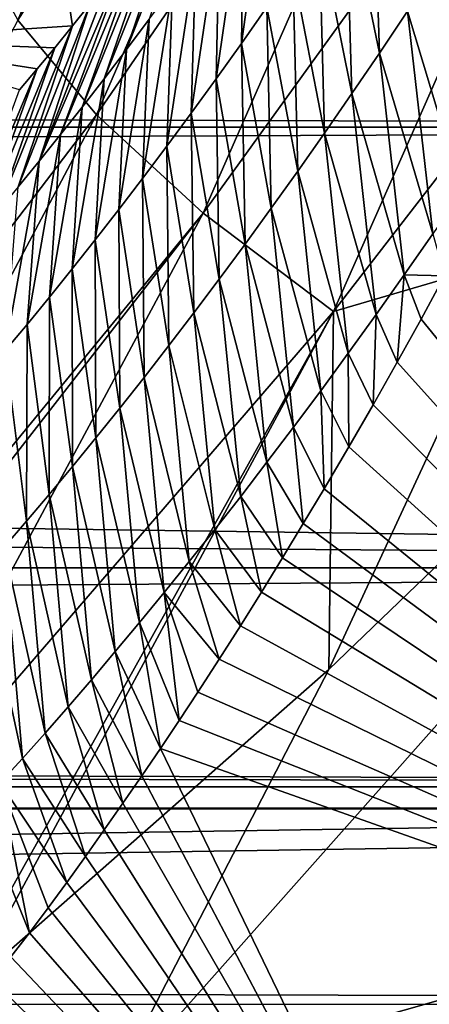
# Model space of a CAD drawing. Header units: metres. Extents: x -99 to 99, y -314 to 25.
# Tile 192 of 256: x 54.719 to 55.535, y -10.059 to -8.096. Entities that reach past the tile are written whole.
import ezdxf

# ---------------------------------------------------------------- set-up
doc = ezdxf.new("R2010")
doc.units = ezdxf.units.M
doc.layers.add('solid_K2442E1000C35', color=7, linetype='CONTINUOUS')

msp = doc.modelspace()

# ---------------------------------------------------------------- linework, layer by layer
at = {"layer": 'solid_K2442E1000C35'}
for points in [[(54.715466, -8.097047, 103.519958), (55.292816, -6.751802, 104.063324), (54.619602, -7.921934, 103.200394)], [(55.469196, -6.912148, 104.355133), (55.292816, -6.751802, 104.063324), (54.715466, -8.097047, 103.519958)], [(54.872246, -8.285969, 103.805794), (55.469196, -6.912148, 104.355133), (54.715466, -8.097047, 103.519958)], [(55.700413, -7.077904, 104.602196), (55.469196, -6.912148, 104.355133), (54.872246, -8.285969, 103.805794)], [(55.084377, -8.481992, 104.04776), (55.700413, -7.077904, 104.602196), (54.872246, -8.285969, 103.805794)], [(55.97826, -7.243179, 104.795738), (55.700413, -7.077904, 104.602196), (55.084377, -8.481992, 104.04776)], [(55.344345, -8.678149, 104.237274), (55.97826, -7.243179, 104.795738), (55.084377, -8.481992, 104.04776)], [(55.344345, -8.678149, 104.237274), (56.047333, -7.768705, 104.75927), (55.97826, -7.243179, 104.795738)], [(54.89637, -10.238478, 103.714195), (58.347538, -9.257094, 105.459549), (57.484703, -7.322851, 105.459549)], [(55.335217, -9.391547, 104.115356), (54.89637, -10.238478, 103.714195), (57.484703, -7.322851, 105.459549)], [(55.71637, -8.569059, 104.461075), (55.335217, -9.391547, 104.115356), (57.484703, -7.322851, 105.459549)], [(54.386593, -8.136746, 102.269264), (54.719242, -7.418701, 102.604385), (54.82428, -8.108656, 90.142509)], [(54.58807, -7.766834, 102.858452), (54.719242, -7.418701, 102.604385), (54.386593, -8.136746, 102.269264)], [(54.719242, -7.418701, 102.604385), (54.859653, -8.064484, 89.765991), (54.82428, -8.108656, 90.142509)], [(13.019029, -7.472728, 54.006088), (12.158173, -8.504201, 53.356316), (59.03064, -7.949512, 53.720268)], [(54.931782, -8.155553, 87.677979), (55.042522, -7.82486, 87.906784), (55.084202, -7.76775, 87.499596)], [(54.977161, -8.095119, 87.251755), (54.931782, -8.155553, 87.677979), (55.084202, -7.76775, 87.499596)], [(55.160755, -8.143714, 85.108551), (55.165508, -7.833104, 85.550957), (55.214256, -7.762315, 85.126862)], [(55.211784, -8.071093, 84.684296), (55.160755, -8.143714, 85.108551), (55.214256, -7.762315, 85.126862)], [(55.344345, -8.678149, 104.237274), (55.71637, -8.569059, 104.461075), (56.047333, -7.768705, 104.75927)], [(55.436199, -8.162618, 83.081581), (55.36895, -7.839464, 83.41436), (55.422661, -7.757455, 82.992073)], [(55.436199, -8.162618, 83.081581), (55.422661, -7.757455, 82.992073), (55.491943, -8.079216, 82.661331)], [(54.8871, -8.214039, 88.104568), (55.000668, -7.881206, 88.32251), (55.042522, -7.82486, 87.906784)], [(54.931782, -8.155553, 87.677979), (54.8871, -8.214039, 88.104568), (55.042522, -7.82486, 87.906784)], [(55.110424, -8.214136, 85.533249), (55.117416, -7.901736, 85.975502), (55.165508, -7.833104, 85.550957)], [(55.160755, -8.143714, 85.108551), (55.110424, -8.214136, 85.533249), (55.165508, -7.833104, 85.550957)], [(55.381149, -8.243545, 83.502319), (55.315891, -7.919031, 83.837173), (55.36895, -7.839464, 83.41436)], [(55.381149, -8.243545, 83.502319), (55.36895, -7.839464, 83.41436), (55.436199, -8.162618, 83.081581)], [(54.843132, -8.270608, 88.531525), (54.96558, -7.927795, 88.67469), (55.000668, -7.881206, 88.32251)], [(54.8871, -8.214039, 88.104568), (54.843132, -8.270608, 88.531525), (55.000668, -7.881206, 88.32251)], [(55.060791, -8.282401, 85.958374), (55.069988, -7.968254, 86.400505), (55.117416, -7.901736, 85.975502)], [(55.110424, -8.214136, 85.533249), (55.060791, -8.282401, 85.958374), (55.117416, -7.901736, 85.975502)], [(54.799873, -8.32529, 88.958824), (54.930355, -7.973945, 89.032433), (54.96558, -7.927795, 88.67469)], [(54.843132, -8.270608, 88.531525), (54.799873, -8.32529, 88.958824), (54.96558, -7.927795, 88.67469)], [(55.326805, -8.322062, 83.923515), (55.2635, -7.996219, 84.26049), (55.315891, -7.919031, 83.837173)], [(55.326805, -8.322062, 83.923515), (55.315891, -7.919031, 83.837173), (55.381149, -8.243545, 83.502319)], [(-59.350147, -8.310067, 28.512295), (-59.030598, -7.949463, 28.279699), (59.350151, -8.31007, 28.512297)], [(-59.030598, -7.949463, 28.279699), (59.030598, -7.949462, 28.279699), (59.350151, -8.31007, 28.512297)], [(12.158173, -8.504201, 53.356316), (59.350182, -8.310104, 53.487679), (59.03064, -7.949512, 53.720268)], [(55.011875, -8.348555, 86.383904), (55.023232, -8.032701, 86.825928), (55.069988, -7.968254, 86.400505)], [(55.060791, -8.282401, 85.958374), (55.011875, -8.348555, 86.383904), (55.069988, -7.968254, 86.400505)], [(54.757343, -8.378113, 89.386452), (54.895027, -8.019545, 89.396088), (54.930355, -7.973945, 89.032433)], [(54.799873, -8.32529, 88.958824), (54.757343, -8.378113, 89.386452), (54.930355, -7.973945, 89.032433)], [(55.27317, -8.398232, 84.345169), (55.211784, -8.071093, 84.684296), (55.2635, -7.996219, 84.26049)], [(55.27317, -8.398232, 84.345169), (55.2635, -7.996219, 84.26049), (55.326805, -8.322062, 83.923515)], [(55.491943, -8.079216, 82.661331), (55.548374, -7.993275, 82.241585), (55.600456, -8.438322, 82.589615)], [(54.757343, -8.378113, 89.386452), (54.859653, -8.064484, 89.765991), (54.895027, -8.019545, 89.396088)], [(54.963676, -8.412641, 86.809822), (54.977161, -8.095119, 87.251755), (55.023232, -8.032701, 86.825928)], [(55.011875, -8.348555, 86.383904), (54.963676, -8.412641, 86.809822), (55.023232, -8.032701, 86.825928)], [(54.715542, -8.42911, 89.814407), (54.82428, -8.108656, 90.142509), (54.859653, -8.064484, 89.765991)], [(54.757343, -8.378113, 89.386452), (54.715542, -8.42911, 89.814407), (54.859653, -8.064484, 89.765991)], [(55.220257, -8.472119, 84.767242), (55.160755, -8.143714, 85.108551), (55.211784, -8.071093, 84.684296)], [(55.220257, -8.472119, 84.767242), (55.211784, -8.071093, 84.684296), (55.27317, -8.398232, 84.345169)], [(55.436199, -8.162618, 83.081581), (55.491943, -8.079216, 82.661331), (55.54266, -8.522717, 83.011787)], [(55.491943, -8.079216, 82.661331), (55.600456, -8.438322, 82.589615), (55.54266, -8.522717, 83.011787)], [(54.872246, -8.285969, 103.805794), (54.715466, -8.097047, 103.519958), (54.052422, -9.361261, 102.886978)], [(54.91621, -8.474703, 87.236122), (54.931782, -8.155553, 87.677979), (54.977161, -8.095119, 87.251755)], [(54.963676, -8.412641, 86.809822), (54.91621, -8.474703, 87.236122), (54.977161, -8.095119, 87.251755)], [(54.386593, -8.136746, 102.269264), (54.82428, -8.108656, 90.142509), (54.788956, -8.151953, 90.52597)], [(54.67448, -8.478307, 90.242661), (54.788956, -8.151953, 90.52597), (54.82428, -8.108656, 90.142509)], [(54.715542, -8.42911, 89.814407), (54.67448, -8.478307, 90.242661), (54.82428, -8.108656, 90.142509)], [(54.386593, -8.136746, 102.269264), (54.753727, -8.194285, 90.916672), (54.71846, -8.235998, 91.313484)], [(54.386593, -8.136746, 102.269264), (54.788956, -8.151953, 90.52597), (54.753727, -8.194285, 90.916672)], [(55.168076, -8.543787, 85.189728), (55.110424, -8.214136, 85.533249), (55.160755, -8.143714, 85.108551)], [(55.168076, -8.543787, 85.189728), (55.160755, -8.143714, 85.108551), (55.220257, -8.472119, 84.767242)], [(54.634167, -8.525736, 90.671211), (54.753727, -8.194285, 90.916672), (54.788956, -8.151953, 90.52597)], [(54.67448, -8.478307, 90.242661), (54.634167, -8.525736, 90.671211), (54.788956, -8.151953, 90.52597)], [(54.869476, -8.534784, 87.662773), (54.8871, -8.214039, 88.104568), (54.931782, -8.155553, 87.677979)], [(54.91621, -8.474703, 87.236122), (54.869476, -8.534784, 87.662773), (54.931782, -8.155553, 87.677979)], [(55.381149, -8.243545, 83.502319), (55.436199, -8.162618, 83.081581), (55.485611, -8.604591, 83.434402)], [(55.436199, -8.162618, 83.081581), (55.54266, -8.522717, 83.011787), (55.485611, -8.604591, 83.434402)], [(54.594601, -8.57142, 91.100037), (54.71846, -8.235998, 91.313484), (54.753727, -8.194285, 90.916672)], [(54.634167, -8.525736, 90.671211), (54.594601, -8.57142, 91.100037), (54.753727, -8.194285, 90.916672)], [(54.82349, -8.592922, 88.089775), (54.843132, -8.270608, 88.531525), (54.8871, -8.214039, 88.104568)], [(54.869476, -8.534784, 87.662773), (54.82349, -8.592922, 88.089775), (54.8871, -8.214039, 88.104568)], [(55.116627, -8.61328, 85.61261), (55.060791, -8.282401, 85.958374), (55.110424, -8.214136, 85.533249)], [(55.116627, -8.61328, 85.61261), (55.110424, -8.214136, 85.533249), (55.168076, -8.543787, 85.189728)], [(55.326805, -8.322062, 83.923515), (55.381149, -8.243545, 83.502319), (55.429314, -8.684011, 83.857452)], [(55.381149, -8.243545, 83.502319), (55.485611, -8.604591, 83.434402), (55.429314, -8.684011, 83.857452)], [(54.778255, -8.649149, 88.517105), (54.799873, -8.32529, 88.958824), (54.843132, -8.270608, 88.531525)], [(54.82349, -8.592922, 88.089775), (54.778255, -8.649149, 88.517105), (54.843132, -8.270608, 88.531525)], [(55.065922, -8.680645, 86.035866), (55.011875, -8.348555, 86.383904), (55.060791, -8.282401, 85.958374)], [(55.065922, -8.680645, 86.035866), (55.060791, -8.282401, 85.958374), (55.116627, -8.61328, 85.61261)], [(54.187305, -9.575296, 103.166214), (54.872246, -8.285969, 103.805794), (54.052422, -9.361261, 102.886978)], [(55.084377, -8.481992, 104.04776), (54.872246, -8.285969, 103.805794), (54.187305, -9.575296, 103.166214)], [(-60.217518, -9.188681, 29.143856), (-59.350147, -8.310067, 28.512295), (60.217518, -9.188683, 29.143858)], [(-59.350147, -8.310067, 28.512295), (59.350151, -8.31007, 28.512297), (60.217518, -9.188683, 29.143858)], [(12.158173, -8.504201, 53.356316), (60.217556, -9.188717, 52.856117), (59.350182, -8.310104, 53.487679)], [(55.27317, -8.398232, 84.345169), (55.326805, -8.322062, 83.923515), (55.373783, -8.761041, 84.280907)], [(55.326805, -8.322062, 83.923515), (55.429314, -8.684011, 83.857452), (55.373783, -8.761041, 84.280907)], [(54.733776, -8.703493, 88.944756), (54.757343, -8.378113, 89.386452), (54.799873, -8.32529, 88.958824)], [(54.778255, -8.649149, 88.517105), (54.733776, -8.703493, 88.944756), (54.799873, -8.32529, 88.958824)], [(55.015968, -8.745925, 86.459496), (54.963676, -8.412641, 86.809822), (55.011875, -8.348555, 86.383904)], [(55.015968, -8.745925, 86.459496), (55.011875, -8.348555, 86.383904), (55.065922, -8.680645, 86.035866)], [(54.690063, -8.755986, 89.372719), (54.715542, -8.42911, 89.814407), (54.757343, -8.378113, 89.386452)], [(54.733776, -8.703493, 88.944756), (54.690063, -8.755986, 89.372719), (54.757343, -8.378113, 89.386452)], [(55.220257, -8.472119, 84.767242), (55.27317, -8.398232, 84.345169), (55.319019, -8.835749, 84.704758)], [(55.27317, -8.398232, 84.345169), (55.373783, -8.761041, 84.280907), (55.319019, -8.835749, 84.704758)], [(54.966774, -8.809165, 86.883476), (54.91621, -8.474703, 87.236122), (54.963676, -8.412641, 86.809822)], [(54.966774, -8.809165, 86.883476), (54.963676, -8.412641, 86.809822), (55.015968, -8.745925, 86.459496)], [(54.918346, -8.870409, 87.307793), (54.869476, -8.534784, 87.662773), (54.91621, -8.474703, 87.236122)], [(54.918346, -8.870409, 87.307793), (54.91621, -8.474703, 87.236122), (54.966774, -8.809165, 86.883476)], [(55.168076, -8.543787, 85.189728), (55.220257, -8.472119, 84.767242), (55.265034, -8.908198, 85.12899)], [(55.220257, -8.472119, 84.767242), (55.319019, -8.835749, 84.704758), (55.265034, -8.908198, 85.12899)], [(54.210213, -9.605464, 103.201263), (55.084377, -8.481992, 104.04776), (54.187305, -9.575296, 103.166214)], [(54.210213, -9.605464, 103.201263), (54.378029, -9.798341, 103.40255), (55.084377, -8.481992, 104.04776)], [(55.344345, -8.678149, 104.237274), (55.084377, -8.481992, 104.04776), (54.378029, -9.798341, 103.40255)], [(12.158173, -8.504201, 53.356316), (11.139031, -9.496141, 52.611343), (60.217556, -9.188717, 52.856117)], [(54.870689, -8.9297, 87.732437), (54.82349, -8.592922, 88.089775), (54.869476, -8.534784, 87.662773)], [(54.870689, -8.9297, 87.732437), (54.869476, -8.534784, 87.662773), (54.918346, -8.870409, 87.307793)], [(55.485611, -8.604591, 83.434402), (55.54266, -8.522717, 83.011787), (55.5658, -8.606919, 83.056625)], [(55.116627, -8.61328, 85.61261), (55.168076, -8.543787, 85.189728), (55.21183, -8.978439, 85.553589)], [(55.168076, -8.543787, 85.189728), (55.265034, -8.908198, 85.12899), (55.21183, -8.978439, 85.553589)], [(55.344345, -8.678149, 104.237274), (55.335217, -9.391547, 104.115356), (55.71637, -8.569059, 104.461075)], [(54.823811, -8.987073, 88.157394), (54.778255, -8.649149, 88.517105), (54.82349, -8.592922, 88.089775)], [(54.823811, -8.987073, 88.157394), (54.82349, -8.592922, 88.089775), (54.870689, -8.9297, 87.732437)], [(55.065922, -8.680645, 86.035866), (55.116627, -8.61328, 85.61261), (55.15942, -9.046517, 85.978546)], [(55.116627, -8.61328, 85.61261), (55.21183, -8.978439, 85.553589), (55.15942, -9.046517, 85.978546)], [(55.429314, -8.684011, 83.857452), (55.485611, -8.604591, 83.434402), (55.471596, -8.778655, 83.829506)], [(55.485611, -8.604591, 83.434402), (55.518974, -8.693039, 83.438637), (55.471596, -8.778655, 83.829506)], [(55.485611, -8.604591, 83.434402), (55.5658, -8.606919, 83.056625), (55.518974, -8.693039, 83.438637)], [(55.518974, -8.693039, 83.438637), (55.5658, -8.606919, 83.056625), (56.70974, -10.153987, 81.183411)], [(54.777721, -9.042558, 88.582657), (54.733776, -8.703493, 88.944756), (54.778255, -8.649149, 88.517105)], [(54.777721, -9.042558, 88.582657), (54.778255, -8.649149, 88.517105), (54.823811, -8.987073, 88.157394)], [(54.601563, -10.008606, 103.577675), (55.344345, -8.678149, 104.237274), (54.378029, -9.798341, 103.40255)], [(54.601563, -10.008606, 103.577675), (54.617821, -10.022469, 103.587593), (55.344345, -8.678149, 104.237274)], [(54.617821, -10.022469, 103.587593), (55.335217, -9.391547, 104.115356), (55.344345, -8.678149, 104.237274)], [(55.015968, -8.745925, 86.459496), (55.065922, -8.680645, 86.035866), (55.107807, -9.112478, 86.403839)], [(55.065922, -8.680645, 86.035866), (55.15942, -9.046517, 85.978546), (55.107807, -9.112478, 86.403839)], [(55.373783, -8.761041, 84.280907), (55.429314, -8.684011, 83.857452), (55.423584, -8.863673, 84.229805)], [(55.429314, -8.684011, 83.857452), (55.471596, -8.778655, 83.829506), (55.423584, -8.863673, 84.229805)], [(55.471596, -8.778655, 83.829506), (55.518974, -8.693039, 83.438637), (56.70974, -10.153987, 81.183411)], [(54.732418, -9.096186, 89.008209), (54.690063, -8.755986, 89.372719), (54.733776, -8.703493, 88.944756)], [(54.732418, -9.096186, 89.008209), (54.733776, -8.703493, 88.944756), (54.777721, -9.042558, 88.582657)], [(54.966774, -8.809165, 86.883476), (55.015968, -8.745925, 86.459496), (55.056999, -9.176369, 86.82946)], [(55.015968, -8.745925, 86.459496), (55.107807, -9.112478, 86.403839), (55.056999, -9.176369, 86.82946)], [(54.687916, -9.147987, 89.434044), (54.690063, -8.755986, 89.372719), (54.732418, -9.096186, 89.008209)], [(55.319019, -8.835749, 84.704758), (55.373783, -8.761041, 84.280907), (55.374874, -8.947992, 84.640137)], [(55.373783, -8.761041, 84.280907), (55.423584, -8.863673, 84.229805), (55.374874, -8.947992, 84.640137)], [(55.423584, -8.863673, 84.229805), (55.471596, -8.778655, 83.829506), (56.70974, -10.153987, 81.183411)], [(54.918346, -8.870409, 87.307793), (54.966774, -8.809165, 86.883476), (55.007, -9.238234, 87.255402)], [(54.966774, -8.809165, 86.883476), (55.056999, -9.176369, 86.82946), (55.007, -9.238234, 87.255402)], [(55.265034, -8.908198, 85.12899), (55.319019, -8.835749, 84.704758), (55.32555, -9.031555, 85.060455)], [(55.319019, -8.835749, 84.704758), (55.374874, -8.947992, 84.640137), (55.32555, -9.031555, 85.060455)], [(54.870689, -8.9297, 87.732437), (54.918346, -8.870409, 87.307793), (54.957817, -9.298118, 87.681656)], [(54.918346, -8.870409, 87.307793), (55.007, -9.238234, 87.255402), (54.957817, -9.298118, 87.681656)], [(55.374874, -8.947992, 84.640137), (55.423584, -8.863673, 84.229805), (56.70974, -10.153987, 81.183411)], [(55.21183, -8.978439, 85.553589), (55.265034, -8.908198, 85.12899), (55.284283, -9.100664, 85.41729)], [(55.265034, -8.908198, 85.12899), (55.32555, -9.031555, 85.060455), (55.284283, -9.100664, 85.41729)], [(54.823811, -8.987073, 88.157394), (54.870689, -8.9297, 87.732437), (54.909458, -9.356056, 88.108192)], [(54.870689, -8.9297, 87.732437), (54.957817, -9.298118, 87.681656), (54.909458, -9.356056, 88.108192)], [(55.32555, -9.031555, 85.060455), (55.374874, -8.947992, 84.640137), (56.70974, -10.153987, 81.183411)], [(54.777721, -9.042558, 88.582657), (54.823811, -8.987073, 88.157394), (54.861927, -9.412083, 88.535027)], [(54.823811, -8.987073, 88.157394), (54.909458, -9.356056, 88.108192), (54.861927, -9.412083, 88.535027)], [(55.15942, -9.046517, 85.978546), (55.21183, -8.978439, 85.553589), (55.242821, -9.169247, 85.780495)], [(55.21183, -8.978439, 85.553589), (55.284283, -9.100664, 85.41729), (55.242821, -9.169247, 85.780495)], [(54.732418, -9.096186, 89.008209), (54.777721, -9.042558, 88.582657), (54.815231, -9.466227, 88.962128)], [(54.777721, -9.042558, 88.582657), (54.861927, -9.412083, 88.535027), (54.815231, -9.466227, 88.962128)], [(55.107807, -9.112478, 86.403839), (55.15942, -9.046517, 85.978546), (55.201099, -9.23725, 86.150581)], [(55.15942, -9.046517, 85.978546), (55.242821, -9.169247, 85.780495), (55.201099, -9.23725, 86.150581)], [(55.284283, -9.100664, 85.41729), (55.32555, -9.031555, 85.060455), (56.70974, -10.153987, 81.183411)], [(54.687916, -9.147987, 89.434044), (54.732418, -9.096186, 89.008209), (54.769375, -9.51852, 89.389503)], [(54.732418, -9.096186, 89.008209), (54.815231, -9.466227, 88.962128), (54.769375, -9.51852, 89.389503)], [(55.242821, -9.169247, 85.780495), (55.284283, -9.100664, 85.41729), (56.70974, -10.153987, 81.183411)], [(55.056999, -9.176369, 86.82946), (55.107807, -9.112478, 86.403839), (55.159069, -9.304616, 86.528061)], [(55.107807, -9.112478, 86.403839), (55.201099, -9.23725, 86.150581), (55.159069, -9.304616, 86.528061)], [(54.644218, -9.197992, 89.860153), (54.687916, -9.147987, 89.434044), (54.724369, -9.568995, 89.817139)], [(54.687916, -9.147987, 89.434044), (54.769375, -9.51852, 89.389503), (54.724369, -9.568995, 89.817139)], [(55.007, -9.238234, 87.255402), (55.056999, -9.176369, 86.82946), (55.116673, -9.371284, 86.913445)], [(55.056999, -9.176369, 86.82946), (55.159069, -9.304616, 86.528061), (55.116673, -9.371284, 86.913445)], [(55.201099, -9.23725, 86.150581), (55.242821, -9.169247, 85.780495), (56.70974, -10.153987, 81.183411)], [(-60.701077, -9.625817, 29.49593), (-60.217518, -9.188681, 29.143856), (60.70108, -9.625818, 29.49593)], [(-60.217518, -9.188681, 29.143856), (60.217518, -9.188683, 29.143858), (60.70108, -9.625818, 29.49593)], [(11.139031, -9.496141, 52.611343), (60.701115, -9.625852, 52.504044), (60.217556, -9.188717, 52.856117)], [(54.644218, -9.197992, 89.860153), (54.724369, -9.568995, 89.817139), (54.68021, -9.617683, 90.245018)], [(54.957817, -9.298118, 87.681656), (55.007, -9.238234, 87.255402), (55.036697, -9.493243, 87.653099)], [(55.007, -9.238234, 87.255402), (55.116673, -9.371284, 86.913445), (55.073868, -9.437189, 87.307228)], [(55.007, -9.238234, 87.255402), (55.073868, -9.437189, 87.307228), (55.036697, -9.493243, 87.653099)], [(55.159069, -9.304616, 86.528061), (55.201099, -9.23725, 86.150581), (56.70974, -10.153987, 81.183411)], [(54.89637, -10.238478, 103.714195), (55.795956, -11.953486, 103.714195), (58.347538, -9.257094, 105.459549)], [(54.909458, -9.356056, 88.108192), (54.957817, -9.298118, 87.681656), (54.999344, -9.548874, 88.005524)], [(54.957817, -9.298118, 87.681656), (55.036697, -9.493243, 87.653099), (54.999344, -9.548874, 88.005524)], [(55.116673, -9.371284, 86.913445), (55.159069, -9.304616, 86.528061), (56.70974, -10.153987, 81.183411)], [(54.861927, -9.412083, 88.535027), (54.909458, -9.356056, 88.108192), (54.962086, -9.603751, 88.362396)], [(54.909458, -9.356056, 88.108192), (54.999344, -9.548874, 88.005524), (54.962086, -9.603751, 88.362396)], [(55.073868, -9.437189, 87.307228), (55.116673, -9.371284, 86.913445), (56.70974, -10.153987, 81.183411)], [(54.617821, -10.022469, 103.587593), (54.89637, -10.238478, 103.714195), (55.335217, -9.391547, 104.115356)], [(54.815231, -9.466227, 88.962128), (54.861927, -9.412083, 88.535027), (54.924767, -9.658037, 88.72525)], [(54.861927, -9.412083, 88.535027), (54.962086, -9.603751, 88.362396), (54.924767, -9.658037, 88.72525)], [(55.036697, -9.493243, 87.653099), (55.073868, -9.437189, 87.307228), (56.70974, -10.153987, 81.183411)], [(54.769375, -9.51852, 89.389503), (54.815231, -9.466227, 88.962128), (54.887436, -9.711609, 89.093842)], [(54.815231, -9.466227, 88.962128), (54.924767, -9.658037, 88.72525), (54.887436, -9.711609, 89.093842)], [(11.139031, -9.496141, 52.611343), (9.955964, -10.425838, 51.784336), (60.701115, -9.625852, 52.504044)], [(54.999344, -9.548874, 88.005524), (55.036697, -9.493243, 87.653099), (56.70974, -10.153987, 81.183411)], [(54.724369, -9.568995, 89.817139), (54.769375, -9.51852, 89.389503), (54.850121, -9.764343, 89.467941)], [(54.769375, -9.51852, 89.389503), (54.887436, -9.711609, 89.093842), (54.850121, -9.764343, 89.467941)], [(54.962086, -9.603751, 88.362396), (54.999344, -9.548874, 88.005524), (55.719929, -11.039346, 88.03479)], [(55.719929, -11.039346, 88.03479), (54.999344, -9.548874, 88.005524), (56.70974, -10.153987, 81.183411)], [(54.68021, -9.617683, 90.245018), (54.724369, -9.568995, 89.817139), (54.812855, -9.816115, 89.847282)], [(54.724369, -9.568995, 89.817139), (54.850121, -9.764343, 89.467941), (54.812855, -9.816115, 89.847282)], [(54.636909, -9.664615, 90.673134), (54.68021, -9.617683, 90.245018), (54.738495, -9.916423, 90.62191)], [(54.68021, -9.617683, 90.245018), (54.812855, -9.816115, 89.847282), (54.77562, -9.866876, 90.232208)], [(54.68021, -9.617683, 90.245018), (54.77562, -9.866876, 90.232208), (54.738495, -9.916423, 90.62191)], [(54.924767, -9.658037, 88.72525), (54.962086, -9.603751, 88.362396), (55.719929, -11.039346, 88.03479)], [(-60.751804, -9.669806, 29.532881), (-60.701077, -9.625817, 29.49593), (60.751804, -9.669806, 29.532879)], [(-60.701077, -9.625817, 29.49593), (60.70108, -9.625818, 29.49593), (60.751804, -9.669806, 29.532879)], [(9.955964, -10.425838, 51.784336), (60.751869, -9.669864, 52.467072), (60.701115, -9.625852, 52.504044)], [(54.887436, -9.711609, 89.093842), (54.924767, -9.658037, 88.72525), (55.719929, -11.039346, 88.03479)], [(-61.219139, -10.059681, 29.873329), (-60.751804, -9.669806, 29.532881), (61.219139, -10.059683, 29.873329)], [(-60.751804, -9.669806, 29.532881), (60.751804, -9.669806, 29.532879), (61.219139, -10.059683, 29.873329)], [(9.955964, -10.425838, 51.784336), (61.219181, -10.059714, 52.12664), (60.751869, -9.669864, 52.467072)], [(54.636909, -9.664615, 90.673134), (54.738495, -9.916423, 90.62191), (54.701443, -9.964808, 91.017075)], [(54.850121, -9.764343, 89.467941), (54.887436, -9.711609, 89.093842), (55.719929, -11.039346, 88.03479)], [(54.812855, -9.816115, 89.847282), (54.850121, -9.764343, 89.467941), (55.719929, -11.039346, 88.03479)], [(54.77562, -9.866876, 90.232208), (54.812855, -9.816115, 89.847282), (55.719929, -11.039346, 88.03479)], [(54.738495, -9.916423, 90.62191), (54.77562, -9.866876, 90.232208), (55.719929, -11.039346, 88.03479)], [(54.701443, -9.964808, 91.017075), (54.738495, -9.916423, 90.62191), (55.719929, -11.039346, 88.03479)], [(54.664413, -10.012308, 91.419327), (54.701443, -9.964808, 91.017075), (55.719929, -11.039346, 88.03479)], [(54.617069, -10.370866, 103.506447), (54.89637, -10.238478, 103.714195), (54.617821, -10.022469, 103.587593)], [(54.627533, -10.058796, 91.827835), (54.664413, -10.012308, 91.419327), (55.719929, -11.039346, 88.03479)], [(54.590931, -10.104124, 92.241631), (54.627533, -10.058796, 91.827835), (55.719929, -11.039346, 88.03479)]]:
    msp.add_3dface(points, dxfattribs=at)

doc.saveas('drawing.dxf')
